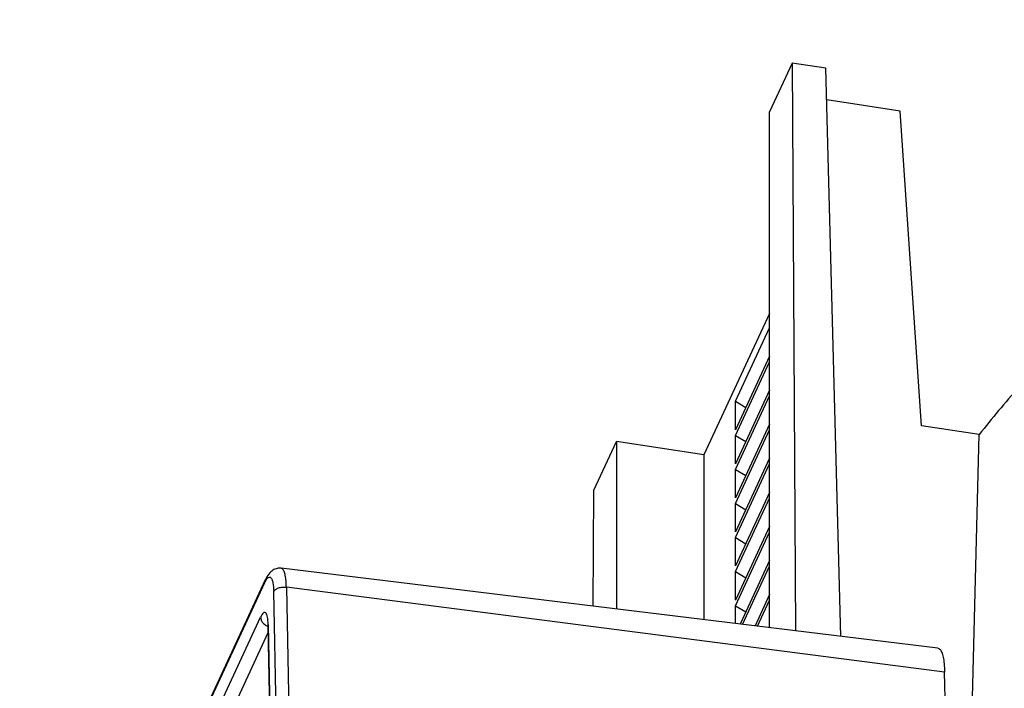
# Model space of a CAD drawing. Header units: millimetres. Extents: x 226 to 954, y 75 to 822.
# Tile 31 of 127: x 785 to 813, y 188 to 208. Entities that reach past the tile are written whole.
import ezdxf

# ---------------------------------------------------------------- set-up
doc = ezdxf.new("R2010")
doc.units = ezdxf.units.MM

msp = doc.modelspace()

# ---------------------------------------------------------------- linework, layer by layer
at = {"color": 179, "linetype": 'Continuous', "lineweight": 25}
for p, q in [((807.239, 206.27), (806.587, 204.867)), ((807.239, 206.27), (807.33, 189.941)), ((808.205, 206.121), (807.239, 206.27)), ((808.636, 189.782), (808.205, 206.121)), ((810.341, 204.884), (808.229, 205.211)), ((806.587, 190.031), (806.587, 204.867)), ((810.953, 195.841), (810.341, 204.884)), ((806.587, 199.068), (804.699, 194.999)), ((805.605, 196.542), (806.587, 198.659)), ((806.587, 197.843), (805.605, 195.726)), ((805.605, 195.562), (806.587, 197.68)), ((806.587, 196.863), (805.605, 194.746)), ((805.605, 194.583), (806.587, 196.7)), ((805.605, 195.726), (805.605, 196.542)), ((805.605, 196.542), (805.901, 196.363)), ((806.587, 195.883), (805.605, 193.766)), ((805.605, 193.603), (806.587, 195.72)), ((812.613, 195.585), (810.953, 195.841)), ((801.536, 193.984), (802.188, 195.387)), ((802.188, 195.387), (802.188, 190.567)), ((804.699, 194.999), (802.188, 195.387)), ((805.605, 194.746), (805.605, 195.562)), ((805.605, 195.562), (805.901, 195.384)), ((811.982, 171.097), (812.615, 195.584)), ((804.699, 194.999), (804.699, 190.261)), ((806.587, 194.903), (805.605, 192.786)), ((805.605, 192.623), (806.587, 194.74)), ((805.605, 193.766), (805.605, 194.583)), ((805.605, 194.583), (805.901, 194.404)), ((801.518, 190.648), (801.536, 193.984)), ((806.587, 193.923), (805.605, 191.806)), ((805.605, 191.643), (806.587, 193.76)), ((805.605, 192.786), (805.605, 193.603)), ((805.605, 193.603), (805.901, 193.424)), ((806.587, 192.944), (805.605, 190.827)), ((805.605, 190.663), (806.587, 192.78)), ((805.605, 191.806), (805.605, 192.623)), ((805.605, 192.623), (805.901, 192.444)), ((806.587, 191.964), (805.738, 190.135)), ((811.425, 189.442), (792.541, 191.741)), ((805.81, 190.126), (806.587, 191.8)), ((792.085, 191.407), (785.045, 176.239)), ((805.605, 190.827), (805.605, 191.643)), ((805.605, 191.643), (805.901, 191.464)), ((792.066, 191.319), (785.026, 176.152)), ((792.693, 191.196), (792.776, 187.158)), ((811.619, 188.75), (792.693, 191.196)), ((792.414, 187.031), (792.331, 191.069)), ((806.587, 190.984), (806.169, 190.082)), ((806.241, 190.074), (806.587, 190.821)), ((805.605, 190.151), (805.605, 190.663)), ((805.605, 190.663), (805.901, 190.484)), ((785.17, 175.723), (791.951, 190.332)), ((792.161, 190.07), (792.232, 186.606)), ((792.171, 190.125), (792.242, 186.66)), ((812.073, 166.676), (811.619, 188.75))]:
    msp.add_line(p, q, dxfattribs=at)
at = {"color": 8, "linetype": 'Continuous', "lineweight": 25}
for p, q in [((792.084, 191.405), (792.066, 191.319)), ((792.163, 190.07), (792.171, 190.125)), ((792.165, 189.882), (785.46, 175.437))]:
    msp.add_line(p, q, dxfattribs=at)
at = {"color": 179, "linetype": 'Continuous', "lineweight": 25}
for points, knots in [([(901.425, 209.321), (901.208, 209.41), (900.774, 209.588), (900.115, 209.849), (899.452, 210.105), (898.782, 210.355), (897.882, 210.682), (896.969, 210.998), (895.326, 211.543), (893.151, 212.207), (890.161, 213.002), (887.1, 213.699), (883.976, 214.298), (880.8, 214.797), (876.509, 215.325), (871.06, 215.727), (864.471, 215.79), (857.909, 215.432), (851.457, 214.658), (845.191, 213.477), (839.19, 211.905), (833.527, 209.96), (829.145, 208.047), (825.877, 206.357), (823.55, 205.013), (821.356, 203.597), (819.3, 202.113), (817.39, 200.565), (815.983, 199.28), (814.993, 198.294), (814.359, 197.629), (813.75, 196.955), (813.166, 196.274), (812.799, 195.814), (812.615, 195.584)], [0, 0, 0, 0, 0.0076, 0.015197, 0.022791, 0.030383, 0.037976, 0.053168, 0.06077, 0.092083, 0.123397, 0.154711, 0.186025, 0.217339, 0.248653, 0.311256, 0.37386, 0.436464, 0.499068, 0.561671, 0.624275, 0.686879, 0.749482, 0.780796, 0.81211, 0.843424, 0.874738, 0.906052, 0.937366, 0.949899, 0.962422, 0.974943, 0.987467, 1, 1, 1, 1]), ([(792.54, 191.741), (792.503, 191.742), (792.418, 191.743), (792.298, 191.687), (792.178, 191.579), (792.116, 191.465), (792.084, 191.405)], [0, 0, 0, 0, 0.189026, 0.428481, 0.70517, 1, 1, 1, 1]), ([(792.066, 191.319), (792.098, 191.376), (792.146, 191.464), (792.206, 191.49), (792.248, 191.474), (792.283, 191.418), (792.317, 191.301), (792.325, 191.16), (792.331, 191.069)], [0, 0, 0, 0, 0.2394553, 0.368362, 0.5000009, 0.6316385, 0.7605417, 1, 1, 1, 1]), ([(792.331, 191.069), (792.344, 191.089), (792.365, 191.12), (792.418, 191.154), (792.467, 191.175), (792.523, 191.19), (792.599, 191.202), (792.656, 191.198), (792.693, 191.196)], [0, 0, 0, 0, 0.239696, 0.368514, 0.5, 0.631482, 0.760301, 1, 1, 1, 1]), ([(792.171, 190.125), (792.166, 190.201), (792.159, 190.317), (792.131, 190.414), (792.102, 190.461), (792.067, 190.474), (792.018, 190.452), (791.978, 190.379), (791.951, 190.332)], [0, 0, 0, 0, 0.239454, 0.368361, 0.500001, 0.631639, 0.760541, 1, 1, 1, 1]), ([(792.167, 190.19), (792.165, 190.19), (792.16, 190.19), (792.159, 190.17), (792.16, 190.132), (792.16, 190.092), (792.161, 190.071)], [0, 0, 0, 0, 0.114718, 0.402034, 0.697912, 1, 1, 1, 1]), ([(811.424, 189.438), (811.443, 189.434), (811.484, 189.424), (811.536, 189.336), (811.579, 189.192), (811.609, 188.997), (811.616, 188.832), (811.619, 188.75)], [0, 0, 0, 0, 0.1702016, 0.3776542, 0.5851014, 0.7925502, 1, 1, 1, 1])]:
    msp.add_open_spline(points, degree=3, knots=knots, dxfattribs=at)
at = {"color": 8, "linetype": 'Continuous', "lineweight": 25}
for points, knots in [([(792.693, 191.196), (792.691, 191.257), (792.686, 191.381), (792.664, 191.535), (792.63, 191.654), (792.588, 191.726), (792.555, 191.734), (792.54, 191.737)], [0, 0, 0, 0, 0.193373, 0.398325, 0.611798, 0.829802, 1, 1, 1, 1]), ([(791.951, 190.332), (791.956, 190.301), (791.963, 190.253), (791.999, 190.192), (792.037, 190.147), (792.083, 190.11), (792.125, 190.082), (792.152, 190.074), (792.161, 190.072)], [0, 0, 0, 0, 0.293263, 0.45088, 0.611755, 0.772618, 0.930232, 1, 1, 1, 1])]:
    msp.add_open_spline(points, degree=3, knots=knots, dxfattribs=at)

doc.saveas('drawing.dxf')
